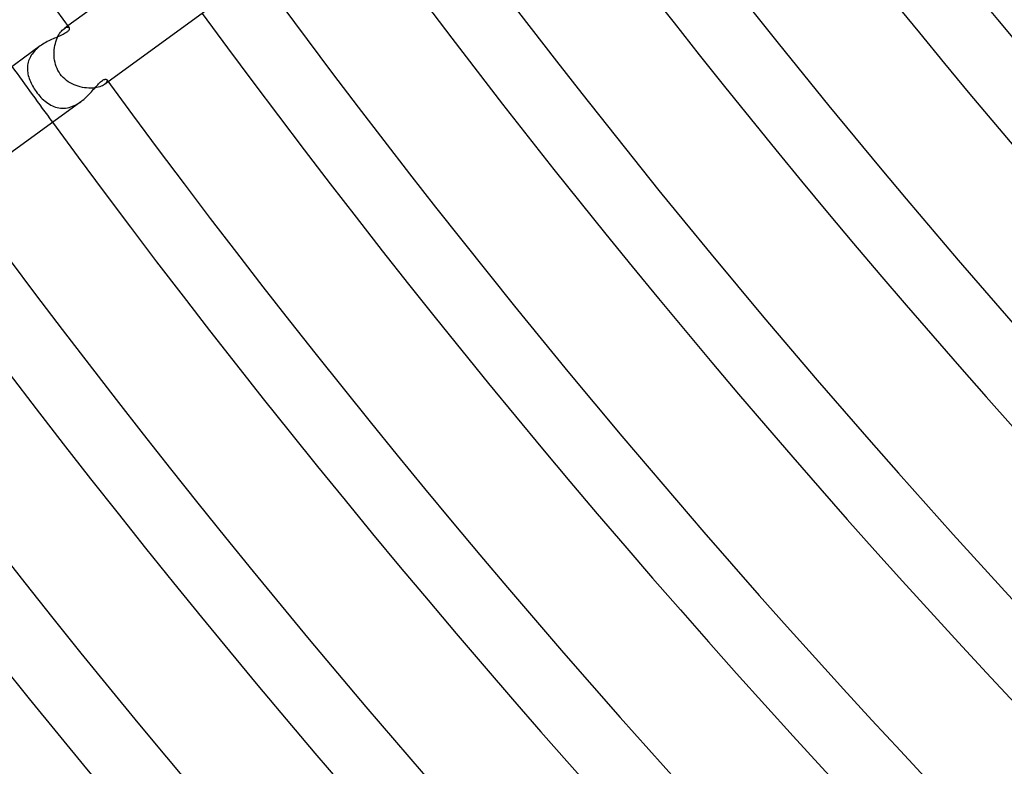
# Model space of a CAD drawing. Header units: millimetres. Extents: x -660 to 660, y -630 to 630.
# Tile 6 of 125: x -419 to -362, y -343 to -300. Entities that reach past the tile are written whole.
import ezdxf

# ---------------------------------------------------------------- set-up
doc = ezdxf.new("R2010")
doc.units = ezdxf.units.MM
doc.layers.add('HIDDEN', color=7, linetype='Continuous')
doc.layers.add('THICK', color=7, linetype='Continuous')

msp = doc.modelspace()

# ---------------------------------------------------------------- linework, layer by layer
at = {"layer": 'HIDDEN'}
for p, q in [((-416.715, -300.304), (-416.663, -300.255)), ((-416.663, -300.255), (-416.613, -300.215)), ((-416.4, -300.06), (-416.614, -300.215)), ((-416.613, -300.215), (-416.555, -300.178)), ((-416.555, -300.178), (-416.501, -300.152)), ((-416.501, -300.152), (-416.452, -300.137)), ((-416.452, -300.137), (-416.408, -300.133)), ((-416.408, -300.133), (-416.372, -300.137)), ((-416.372, -300.137), (-416.343, -300.15)), ((-416.343, -300.15), (-416.322, -300.17)), ((-417.05, -300.868), (-417.01, -300.767)), ((-417.01, -300.767), (-416.966, -300.671)), ((-416.966, -300.671), (-416.919, -300.582)), ((-416.919, -300.582), (-416.87, -300.5)), ((-416.87, -300.5), (-416.819, -300.427)), ((-416.819, -300.427), (-416.767, -300.361)), ((-416.767, -300.361), (-416.715, -300.304)), ((-418.221, -301.404), (-418.29, -301.471)), ((-418.149, -301.34), (-418.221, -301.404)), ((-418.074, -301.279), (-418.149, -301.34)), ((-417.997, -301.22), (-418.074, -301.279)), ((-417.18, -301.438), (-417.164, -301.317)), ((-417.164, -301.317), (-417.143, -301.2)), ((-417.143, -301.2), (-417.117, -301.085)), ((-417.117, -301.085), (-417.086, -300.975)), ((-417.086, -300.975), (-417.05, -300.868)), ((-418.608, -301.921), (-418.644, -302.002)), ((-418.567, -301.841), (-418.608, -301.921)), ((-418.521, -301.762), (-418.567, -301.841)), ((-418.471, -301.686), (-418.521, -301.762)), ((-418.415, -301.612), (-418.471, -301.686)), ((-418.355, -301.541), (-418.415, -301.612)), ((-418.29, -301.471), (-418.355, -301.541)), ((-417.192, -301.682), (-417.189, -301.559)), ((-417.189, -301.805), (-417.192, -301.682)), ((-417.189, -301.559), (-417.18, -301.438)), ((-417.179, -301.928), (-417.189, -301.805)), ((-417.162, -302.051), (-417.179, -301.928)), ((-418.739, -302.423), (-418.743, -302.509)), ((-418.743, -302.509), (-418.741, -302.595)), ((-418.73, -302.337), (-418.739, -302.423)), ((-418.717, -302.252), (-418.73, -302.337)), ((-418.698, -302.168), (-418.717, -302.252)), ((-418.673, -302.085), (-418.698, -302.168)), ((-418.644, -302.002), (-418.673, -302.085)), ((-417.138, -302.173), (-417.162, -302.051)), ((-417.107, -302.293), (-417.138, -302.173)), ((-417.068, -302.411), (-417.107, -302.293)), ((-417.022, -302.526), (-417.068, -302.411)), ((-416.967, -302.638), (-417.022, -302.526)), ((-418.741, -302.595), (-418.735, -302.681)), ((-418.735, -302.681), (-418.724, -302.768)), ((-418.724, -302.768), (-418.709, -302.854)), ((-418.709, -302.854), (-418.689, -302.941)), ((-418.689, -302.941), (-418.665, -303.027)), ((-418.665, -303.027), (-418.638, -303.113)), ((-418.638, -303.113), (-418.606, -303.199)), ((-416.905, -302.746), (-416.967, -302.638)), ((-416.836, -302.849), (-416.905, -302.746)), ((-416.756, -302.95), (-416.836, -302.849)), ((-416.669, -303.046), (-416.756, -302.95)), ((-416.576, -303.134), (-416.669, -303.046)), ((-418.606, -303.199), (-418.571, -303.285)), ((-418.571, -303.285), (-418.532, -303.37)), ((-418.532, -303.37), (-418.49, -303.454)), ((-418.49, -303.454), (-418.445, -303.538)), ((-418.445, -303.538), (-418.397, -303.622)), ((-418.397, -303.622), (-418.346, -303.704)), ((-416.476, -303.217), (-416.576, -303.134)), ((-416.372, -303.292), (-416.476, -303.217)), ((-416.262, -303.36), (-416.372, -303.292)), ((-416.149, -303.421), (-416.262, -303.36)), ((-416.032, -303.475), (-416.149, -303.421)), ((-415.913, -303.522), (-416.032, -303.475)), ((-415.792, -303.562), (-415.913, -303.522)), ((-415.669, -303.596), (-415.792, -303.562)), ((-415.546, -303.623), (-415.669, -303.596)), ((-415.422, -303.643), (-415.546, -303.623)), ((-415.3, -303.657), (-415.422, -303.643)), ((-415.179, -303.665), (-415.3, -303.657)), ((-415.06, -303.666), (-415.179, -303.665)), ((-414.946, -303.661), (-415.06, -303.666)), ((-414.836, -303.65), (-414.946, -303.661)), ((-414.731, -303.634), (-414.836, -303.65)), ((-414.632, -303.612), (-414.731, -303.634)), ((-414.541, -303.586), (-414.632, -303.612)), ((-414.458, -303.556), (-414.541, -303.586)), ((-414.384, -303.524), (-414.458, -303.556)), ((-414.319, -303.488), (-414.384, -303.524)), ((-414.262, -303.451), (-414.319, -303.488)), ((-414.049, -303.297), (-414.262, -303.451)), ((-414.209, -303.408), (-414.262, -303.451)), ((-414.168, -303.364), (-414.209, -303.408)), ((-414.139, -303.322), (-414.168, -303.364)), ((-414.121, -303.282), (-414.139, -303.322)), ((-414.129, -303.188), (-414.116, -303.214)), ((-414.113, -303.246), (-414.121, -303.282)), ((-414.116, -303.214), (-414.113, -303.246)), ((-418.346, -303.704), (-418.292, -303.786)), ((-418.292, -303.786), (-418.235, -303.866)), ((-418.235, -303.866), (-418.168, -303.955)), ((-418.168, -303.955), (-418.098, -304.042)), ((-418.098, -304.042), (-418.026, -304.125)), ((-418.026, -304.125), (-417.952, -304.206)), ((-417.952, -304.206), (-417.875, -304.282)), ((-417.875, -304.282), (-417.797, -304.355)), ((-417.797, -304.355), (-417.717, -304.424)), ((-417.717, -304.424), (-417.635, -304.488)), ((-417.635, -304.488), (-417.551, -304.547)), ((-417.551, -304.547), (-417.465, -304.602)), ((-417.465, -304.602), (-417.378, -304.652)), ((-417.378, -304.652), (-417.288, -304.696)), ((-417.288, -304.696), (-417.197, -304.734)), ((-417.197, -304.734), (-417.105, -304.767)), ((-417.105, -304.767), (-417.011, -304.793)), ((-417.011, -304.793), (-416.915, -304.813)), ((-416.915, -304.813), (-416.818, -304.826)), ((-416.818, -304.826), (-416.72, -304.832)), ((-416.72, -304.832), (-416.62, -304.832)), ((-416.62, -304.832), (-416.52, -304.824)), ((-416.52, -304.824), (-416.419, -304.809)), ((-416.419, -304.809), (-416.319, -304.787)), ((-416.319, -304.787), (-416.219, -304.758)), ((-416.219, -304.758), (-416.12, -304.722)), ((-416.12, -304.722), (-416.021, -304.68)), ((-416.021, -304.68), (-415.924, -304.632)), ((-415.924, -304.632), (-415.829, -304.578)), ((-415.829, -304.578), (-415.737, -304.52)), ((-415.737, -304.52), (-415.646, -304.457))]:
    msp.add_line(p, q, dxfattribs=at)
msp.add_arc((0, 0), 517.25, 215.77844, 216.22151, dxfattribs=at)
at = {"layer": 'THICK'}
for p, q in [((-409.206, -294.833), (-416.4, -300.06)), ((-406.855, -298.07), (-414.049, -303.297)), ((-416.313, -300.252), (-416.323, -300.277)), ((-416.322, -300.17), (-416.313, -300.186)), ((-416.313, -300.186), (-416.308, -300.206)), ((-416.308, -300.228), (-416.313, -300.252)), ((-416.308, -300.206), (-416.308, -300.228)), ((-417.253, -300.808), (-417.335, -300.845)), ((-417.173, -300.772), (-417.253, -300.808)), ((-417.094, -300.738), (-417.173, -300.772)), ((-417.017, -300.705), (-417.094, -300.738)), ((-416.942, -300.672), (-417.017, -300.705)), ((-416.869, -300.641), (-416.942, -300.672)), ((-416.799, -300.609), (-416.869, -300.641)), ((-416.731, -300.578), (-416.799, -300.609)), ((-416.667, -300.546), (-416.731, -300.578)), ((-416.607, -300.515), (-416.667, -300.546)), ((-416.552, -300.484), (-416.607, -300.515)), ((-416.502, -300.453), (-416.552, -300.484)), ((-416.458, -300.422), (-416.502, -300.453)), ((-416.42, -300.392), (-416.458, -300.422)), ((-416.387, -300.362), (-416.42, -300.392)), ((-416.36, -300.333), (-416.387, -300.362)), ((-416.338, -300.305), (-416.36, -300.333)), ((-416.323, -300.277), (-416.338, -300.305)), ((-417.998, -301.221), (-425.097, -306.379)), ((-417.917, -301.165), (-417.997, -301.22)), ((-417.836, -301.112), (-417.917, -301.165)), ((-417.753, -301.061), (-417.836, -301.112)), ((-417.669, -301.013), (-417.753, -301.061)), ((-417.585, -300.968), (-417.669, -301.013)), ((-417.501, -300.925), (-417.585, -300.968)), ((-417.418, -300.884), (-417.501, -300.925)), ((-417.335, -300.845), (-417.418, -300.884)), ((-414.893, -303.73), (-414.832, -303.661)), ((-414.832, -303.661), (-414.773, -303.594)), ((-414.773, -303.594), (-414.716, -303.53)), ((-414.716, -303.53), (-414.66, -303.469)), ((-414.66, -303.469), (-414.604, -303.41)), ((-414.604, -303.41), (-414.548, -303.356)), ((-414.548, -303.356), (-414.494, -303.305)), ((-414.494, -303.305), (-414.44, -303.261)), ((-414.44, -303.261), (-414.387, -303.223)), ((-414.387, -303.223), (-414.338, -303.193)), ((-414.338, -303.193), (-414.293, -303.172)), ((-414.293, -303.172), (-414.253, -303.16)), ((-414.253, -303.16), (-414.219, -303.154)), ((-414.219, -303.154), (-414.189, -303.155)), ((-414.189, -303.155), (-414.164, -303.161)), ((-414.164, -303.161), (-414.144, -303.172)), ((-414.144, -303.172), (-414.129, -303.188)), ((-415.473, -304.321), (-415.391, -304.249)), ((-415.391, -304.249), (-415.312, -304.176)), ((-415.312, -304.176), (-415.236, -304.101)), ((-415.236, -304.101), (-415.162, -304.026)), ((-415.162, -304.026), (-415.091, -303.951)), ((-415.091, -303.951), (-415.023, -303.876)), ((-415.023, -303.876), (-414.957, -303.802)), ((-414.957, -303.802), (-414.893, -303.73)), ((-415.647, -304.457), (-422.746, -309.615)), ((-415.646, -304.457), (-415.558, -304.39)), ((-415.558, -304.39), (-415.473, -304.321))]:
    msp.add_line(p, q, dxfattribs=at)
for radius, start, end in [(513.25, 180.20825, 215.79174), (452.75, 216.25308, 251.7469), (459.5, 216.24781, 251.75223), (463.5, 216.24724, 251.75275), (470.25, 216.24048, 251.75956), (474.25, 216.24162, 251.75836), (481, 216.23286, 251.76718), (485, 216.23629, 251.76375), (491.75, 216.22495, 251.77509), (495.75, 216.23114, 251.76885), (502.5, 216.21676, 251.78328), (506.5, 216.22627, 251.77377), (513.25, 216.20828, 251.79176), (517.25, 216.22151, 251.77847), (524, 216.19945, 251.80053), (528, 216.21704, 251.783), (534.75, 216.19034, 251.8097), (538.75, 216.21269, 251.78729), (545.5, 216.18083, 251.81921), (549.5, 216.20856, 251.79148), (556.25, 216.17086, 251.82912), (560.25, 216.20455, 251.79549), (567, 216.16044, 251.83955), (571, 216.20071, 251.79933), (577.75, 216.149377, 251.850607)]:
    msp.add_arc((0, 0), radius, start, end, dxfattribs=at)

doc.saveas('drawing.dxf')
